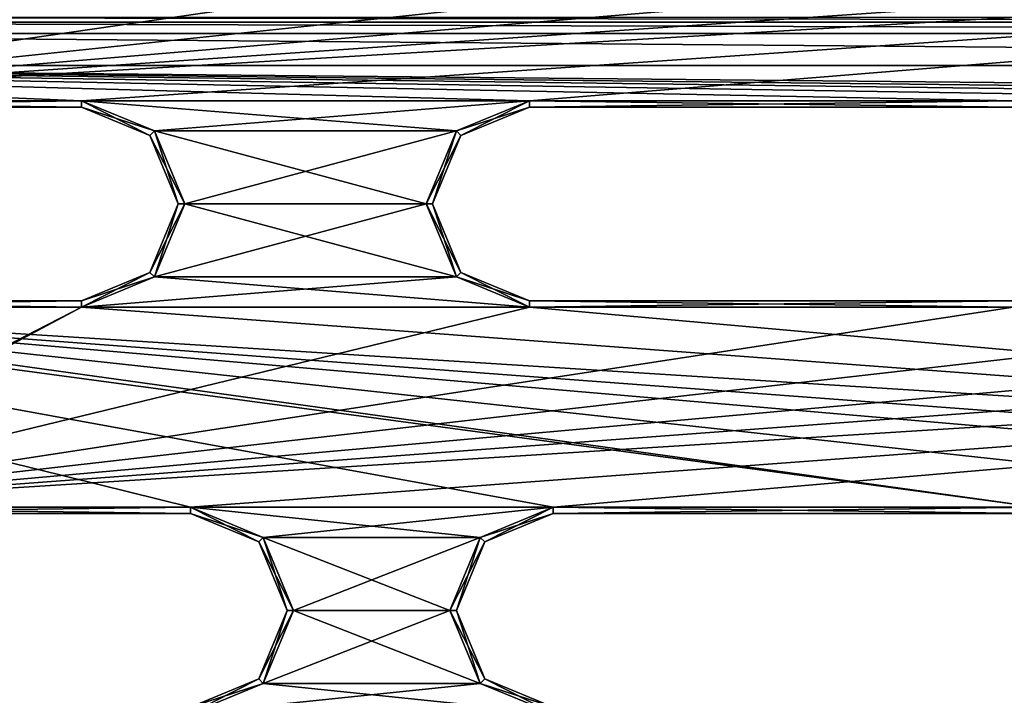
# Model space of a CAD drawing. Header units: inches. Extents: x -12.5 to 12.5, y -27.4 to 0.
# Tile 67 of 136: x -4.7 to -0.9, y -13.6 to -10.9. Entities that reach past the tile are written whole.
import ezdxf

# ---------------------------------------------------------------- set-up
doc = ezdxf.new("R2010")
doc.units = ezdxf.units.IN
doc.header["$LTSCALE"] = 52.148148
doc.header["$MEASUREMENT"] = 0
for name, color, linetype in [('1', 7, 'CONTINUOUS'), ('1160', 7, 'CONTINUOUS'), ('1516', 7, 'CONTINUOUS'), ('1517', 7, 'CONTINUOUS'), ('1518', 7, 'CONTINUOUS'), ('1520', 7, 'CONTINUOUS'), ('1521', 7, 'CONTINUOUS'), ('1522', 7, 'CONTINUOUS'), ('1524', 7, 'CONTINUOUS'), ('1525', 7, 'CONTINUOUS'), ('1526', 7, 'CONTINUOUS'), ('1528', 7, 'CONTINUOUS'), ('1530', 7, 'CONTINUOUS'), ('1531', 7, 'CONTINUOUS'), ('1532', 7, 'CONTINUOUS'), ('1534', 7, 'CONTINUOUS'), ('1535', 7, 'CONTINUOUS'), ('1536', 7, 'CONTINUOUS'), ('1538', 7, 'CONTINUOUS'), ('1539', 7, 'CONTINUOUS'), ('1565', 7, 'CONTINUOUS'), ('1566', 7, 'CONTINUOUS'), ('1569', 7, 'CONTINUOUS'), ('1570', 7, 'CONTINUOUS'), ('1572', 7, 'CONTINUOUS'), ('1573', 7, 'CONTINUOUS'), ('1578', 7, 'CONTINUOUS'), ('1579', 7, 'CONTINUOUS'), ('1582', 7, 'CONTINUOUS'), ('1583', 7, 'CONTINUOUS'), ('1584', 7, 'CONTINUOUS'), ('1587', 7, 'CONTINUOUS'), ('9', 7, 'CONTINUOUS')]:
    doc.layers.add(name, color=color, linetype=linetype)

msp = doc.modelspace()

# ---------------------------------------------------------------- linework, layer by layer
at = {"layer": '1', "linetype": 'Continuous'}
for points in [[(-2.8855, -10.484), (-4.9025, -10.484), (-6.3555, -11.259), (-2.8855, -10.484)], [(-1.0105, -10.484), (-2.8855, -10.484), (-6.3555, -11.259), (-1.0105, -10.484)], [(1.0105, -10.484), (-1.0105, -10.484), (-6.3555, -11.259), (1.0105, -10.484)], [(2.8855, -10.484), (1.0105, -10.484), (-6.3555, -11.259), (2.8855, -10.484)], [(4.9025, -10.484), (2.8855, -10.484), (-6.3555, -11.259), (4.9025, -10.484)], [(6.7775, -10.484), (4.9025, -10.484), (-6.3555, -11.259), (6.7775, -10.484)], [(-4.4805, -11.259), (6.7775, -10.484), (-6.3555, -11.259), (-4.4805, -11.259)], [(6.7775, -10.484), (-4.4805, -11.259), (-2.7445, -11.259), (6.7775, -10.484)], [(-0.8695, -11.259), (6.7775, -10.484), (-2.7445, -11.259), (-0.8695, -11.259)], [(-4.4805, -11.259), (-4.1977, -11.3762), (-2.7445, -11.259), (-4.4805, -11.259)], [(-2.7445, -11.259), (-4.1977, -11.3762), (-3.0273, -11.3762), (-2.7445, -11.259)], [(-4.1977, -11.3762), (-4.0805, -11.659), (-3.0273, -11.3762), (-4.1977, -11.3762)], [(-3.0273, -11.3762), (-4.0805, -11.659), (-3.1445, -11.659), (-3.0273, -11.3762)], [(-4.0805, -11.659), (-4.1977, -11.9418), (-3.1445, -11.659), (-4.0805, -11.659)], [(-3.1445, -11.659), (-4.1977, -11.9418), (-3.0273, -11.9418), (-3.1445, -11.659)], [(-4.1977, -11.9418), (-4.4805, -12.059), (-3.0273, -11.9418), (-4.1977, -11.9418)], [(-4.4805, -12.059), (-2.7445, -12.059), (-3.0273, -11.9418), (-4.4805, -12.059)], [(-4.4805, -12.059), (-6.3555, -12.059), (-6.2163, -12.9512), (-4.4805, -12.059)], [(-5.9335, -12.834), (-4.4805, -12.059), (-6.2163, -12.9512), (-5.9335, -12.834)], [(-2.7445, -12.059), (-4.4805, -12.059), (-5.9335, -12.834), (-2.7445, -12.059)], [(-0.8695, -12.059), (-2.7445, -12.059), (-5.9335, -12.834), (-0.8695, -12.059)], [(0.8695, -12.059), (-0.8695, -12.059), (-5.9335, -12.834), (0.8695, -12.059)], [(2.7445, -12.059), (0.8695, -12.059), (-5.9335, -12.834), (2.7445, -12.059)], [(4.4805, -12.059), (2.7445, -12.059), (-5.9335, -12.834), (4.4805, -12.059)], [(6.3555, -12.059), (4.4805, -12.059), (-5.9335, -12.834), (6.3555, -12.059)], [(-4.0585, -12.834), (6.3555, -12.059), (-5.9335, -12.834), (-4.0585, -12.834)], [(6.3555, -12.059), (-4.0585, -12.834), (-2.6525, -12.834), (6.3555, -12.059)], [(-0.7775, -12.834), (6.3555, -12.059), (-2.6525, -12.834), (-0.7775, -12.834)], [(-4.0585, -12.834), (-3.7757, -12.9512), (-2.6525, -12.834), (-4.0585, -12.834)], [(-2.6525, -12.834), (-3.7757, -12.9512), (-2.9353, -12.9512), (-2.6525, -12.834)], [(-3.7757, -12.9512), (-3.6585, -13.234), (-2.9353, -12.9512), (-3.7757, -12.9512)], [(-2.9353, -12.9512), (-3.6585, -13.234), (-3.0525, -13.234), (-2.9353, -12.9512)], [(-3.6585, -13.234), (-3.7757, -13.5168), (-3.0525, -13.234), (-3.6585, -13.234)], [(-3.0525, -13.234), (-3.7757, -13.5168), (-2.9353, -13.5168), (-3.0525, -13.234)], [(-3.7757, -13.5168), (-4.0585, -13.634), (-2.9353, -13.5168), (-3.7757, -13.5168)], [(-4.0585, -13.634), (-2.6525, -13.634), (-2.9353, -13.5168), (-4.0585, -13.634)]]:
    msp.add_3dface(points, dxfattribs=at)
at = {"layer": '1160', "linetype": 'Continuous'}
for points in [[(-7.3195, -10.936, -0.438), (7.3195, -10.936, -0.438), (7.3195, -10.9545, -0.3935), (-7.3195, -10.936, -0.438)], [(-7.3195, -10.9545, -0.3935), (-7.3195, -10.936, -0.438), (7.3195, -10.9545, -0.3935), (-7.3195, -10.9545, -0.3935)], [(7.3195, -10.999, -0.375), (-7.3195, -10.999, -0.375), (-7.3195, -10.9545, -0.3935), (7.3195, -10.999, -0.375)], [(7.3195, -10.999, -0.375), (-7.3195, -10.9545, -0.3935), (7.3195, -10.9545, -0.3935), (7.3195, -10.999, -0.375)]]:
    msp.add_3dface(points, dxfattribs=at)
at = {"layer": '1516', "linetype": 'Continuous'}
for points in [[(-6.3555, -12.034, -0.025), (-4.4805, -12.034, -0.025), (-6.3555, -12.034, -0.35), (-6.3555, -12.034, -0.025)], [(-6.3555, -12.034, -0.35), (-4.4805, -12.034, -0.025), (-4.4805, -12.034, -0.35), (-6.3555, -12.034, -0.35)]]:
    msp.add_3dface(points, dxfattribs=at)
at = {"layer": '1517', "linetype": 'Continuous'}
for points in [[(-4.2153, -11.3938, -0.025), (-4.4805, -11.284, -0.025), (-4.2153, -11.3938, -0.35), (-4.2153, -11.3938, -0.025)], [(-4.2153, -11.3938, -0.35), (-4.4805, -11.284, -0.025), (-4.4805, -11.284, -0.35), (-4.2153, -11.3938, -0.35)], [(-4.1055, -11.659, -0.025), (-4.2153, -11.3938, -0.025), (-4.1055, -11.659, -0.35), (-4.1055, -11.659, -0.025)], [(-4.1055, -11.659, -0.35), (-4.2153, -11.3938, -0.025), (-4.2153, -11.3938, -0.35), (-4.1055, -11.659, -0.35)], [(-4.2153, -11.9242, -0.025), (-4.1055, -11.659, -0.025), (-4.2153, -11.9242, -0.35), (-4.2153, -11.9242, -0.025)], [(-4.2153, -11.9242, -0.35), (-4.1055, -11.659, -0.025), (-4.1055, -11.659, -0.35), (-4.2153, -11.9242, -0.35)], [(-4.4805, -12.034, -0.35), (-4.4805, -12.034, -0.025), (-4.2153, -11.9242, -0.025), (-4.4805, -12.034, -0.35)], [(-4.4805, -12.034, -0.35), (-4.2153, -11.9242, -0.025), (-4.2153, -11.9242, -0.35), (-4.4805, -12.034, -0.35)]]:
    msp.add_3dface(points, dxfattribs=at)
at = {"layer": '1518', "linetype": 'Continuous'}
for points in [[(-4.4805, -11.284, -0.35), (-4.4805, -11.284, -0.025), (-6.3555, -11.284, -0.025), (-4.4805, -11.284, -0.35)], [(-4.4805, -11.284, -0.35), (-6.3555, -11.284, -0.025), (-6.3555, -11.284, -0.35), (-4.4805, -11.284, -0.35)]]:
    msp.add_3dface(points, dxfattribs=at)
at = {"layer": '1520', "linetype": 'Continuous'}
for points in [[(-6.3555, -12.059), (-4.4805, -12.059), (-6.3555, -12.034, -0.025), (-6.3555, -12.059)], [(-4.4805, -12.059), (-4.4805, -12.034, -0.025), (-6.3555, -12.034, -0.025), (-4.4805, -12.059)]]:
    msp.add_3dface(points, dxfattribs=at)
at = {"layer": '1521', "linetype": 'Continuous'}
for points in [[(-4.1977, -11.3762), (-4.4805, -11.259), (-4.2153, -11.3938, -0.025), (-4.1977, -11.3762)], [(-4.4805, -11.259), (-4.4805, -11.284, -0.025), (-4.2153, -11.3938, -0.025), (-4.4805, -11.259)], [(-4.1977, -11.3762), (-4.2153, -11.3938, -0.025), (-4.1055, -11.659, -0.025), (-4.1977, -11.3762)], [(-4.0805, -11.659), (-4.1977, -11.3762), (-4.1055, -11.659, -0.025), (-4.0805, -11.659)], [(-4.1977, -11.9418), (-4.0805, -11.659), (-4.2153, -11.9242, -0.025), (-4.1977, -11.9418)], [(-4.0805, -11.659), (-4.1055, -11.659, -0.025), (-4.2153, -11.9242, -0.025), (-4.0805, -11.659)], [(-4.4805, -12.034, -0.025), (-4.1977, -11.9418), (-4.2153, -11.9242, -0.025), (-4.4805, -12.034, -0.025)], [(-4.4805, -12.059), (-4.1977, -11.9418), (-4.4805, -12.034, -0.025), (-4.4805, -12.059)]]:
    msp.add_3dface(points, dxfattribs=at)
at = {"layer": '1522', "linetype": 'Continuous'}
for points in [[(-4.4805, -11.259), (-6.3555, -11.259), (-4.4805, -11.284, -0.025), (-4.4805, -11.259)], [(-4.4805, -11.284, -0.025), (-6.3555, -11.259), (-6.3555, -11.284, -0.025), (-4.4805, -11.284, -0.025)]]:
    msp.add_3dface(points, dxfattribs=at)
at = {"layer": '1524', "linetype": 'Continuous'}
for points in [[(-6.3555, -11.259, -0.375), (-4.4805, -11.259, -0.375), (-6.3555, -11.284, -0.35), (-6.3555, -11.259, -0.375)], [(-4.4805, -11.259, -0.375), (-4.4805, -11.284, -0.35), (-6.3555, -11.284, -0.35), (-4.4805, -11.259, -0.375)]]:
    msp.add_3dface(points, dxfattribs=at)
at = {"layer": '1525', "linetype": 'Continuous'}
for points in [[(-4.4805, -11.259, -0.375), (-4.1977, -11.3762, -0.375), (-4.4805, -11.284, -0.35), (-4.4805, -11.259, -0.375)], [(-4.1977, -11.3762, -0.375), (-4.2153, -11.3938, -0.35), (-4.4805, -11.284, -0.35), (-4.1977, -11.3762, -0.375)], [(-4.1977, -11.3762, -0.375), (-4.0805, -11.659, -0.375), (-4.2153, -11.3938, -0.35), (-4.1977, -11.3762, -0.375)], [(-4.0805, -11.659, -0.375), (-4.1055, -11.659, -0.35), (-4.2153, -11.3938, -0.35), (-4.0805, -11.659, -0.375)], [(-4.1977, -11.9418, -0.375), (-4.2153, -11.9242, -0.35), (-4.1055, -11.659, -0.35), (-4.1977, -11.9418, -0.375)], [(-4.0805, -11.659, -0.375), (-4.1977, -11.9418, -0.375), (-4.1055, -11.659, -0.35), (-4.0805, -11.659, -0.375)], [(-4.1977, -11.9418, -0.375), (-4.4805, -12.059, -0.375), (-4.2153, -11.9242, -0.35), (-4.1977, -11.9418, -0.375)], [(-4.4805, -12.059, -0.375), (-4.4805, -12.034, -0.35), (-4.2153, -11.9242, -0.35), (-4.4805, -12.059, -0.375)]]:
    msp.add_3dface(points, dxfattribs=at)
at = {"layer": '1526', "linetype": 'Continuous'}
for points in [[(-4.4805, -12.059, -0.375), (-6.3555, -12.059, -0.375), (-4.4805, -12.034, -0.35), (-4.4805, -12.059, -0.375)], [(-6.3555, -12.059, -0.375), (-6.3555, -12.034, -0.35), (-4.4805, -12.034, -0.35), (-6.3555, -12.059, -0.375)]]:
    msp.add_3dface(points, dxfattribs=at)
at = {"layer": '1528', "linetype": 'Continuous'}
for points in [[(-2.7445, -12.034, -0.025), (-0.8695, -12.034, -0.025), (-2.7445, -12.034, -0.35), (-2.7445, -12.034, -0.025)], [(-2.7445, -12.034, -0.35), (-0.8695, -12.034, -0.025), (-0.8695, -12.034, -0.35), (-2.7445, -12.034, -0.35)]]:
    msp.add_3dface(points, dxfattribs=at)
at = {"layer": '1530', "linetype": 'Continuous'}
for points in [[(-0.8695, -11.284, -0.35), (-0.8695, -11.284, -0.025), (-2.7445, -11.284, -0.025), (-0.8695, -11.284, -0.35)], [(-0.8695, -11.284, -0.35), (-2.7445, -11.284, -0.025), (-2.7445, -11.284, -0.35), (-0.8695, -11.284, -0.35)]]:
    msp.add_3dface(points, dxfattribs=at)
at = {"layer": '1531', "linetype": 'Continuous'}
for points in [[(-2.7445, -11.284, -0.35), (-2.7445, -11.284, -0.025), (-3.0097, -11.3938, -0.025), (-2.7445, -11.284, -0.35)], [(-2.7445, -11.284, -0.35), (-3.0097, -11.3938, -0.025), (-3.0097, -11.3938, -0.35), (-2.7445, -11.284, -0.35)], [(-3.0097, -11.3938, -0.025), (-3.1195, -11.659, -0.025), (-3.0097, -11.3938, -0.35), (-3.0097, -11.3938, -0.025)], [(-3.0097, -11.3938, -0.35), (-3.1195, -11.659, -0.025), (-3.1195, -11.659, -0.35), (-3.0097, -11.3938, -0.35)], [(-3.1195, -11.659, -0.025), (-3.0097, -11.9242, -0.025), (-3.1195, -11.659, -0.35), (-3.1195, -11.659, -0.025)], [(-3.1195, -11.659, -0.35), (-3.0097, -11.9242, -0.025), (-3.0097, -11.9242, -0.35), (-3.1195, -11.659, -0.35)], [(-2.7445, -12.034, -0.025), (-2.7445, -12.034, -0.35), (-3.0097, -11.9242, -0.35), (-2.7445, -12.034, -0.025)], [(-3.0097, -11.9242, -0.025), (-2.7445, -12.034, -0.025), (-3.0097, -11.9242, -0.35), (-3.0097, -11.9242, -0.025)]]:
    msp.add_3dface(points, dxfattribs=at)
at = {"layer": '1532', "linetype": 'Continuous'}
for points in [[(-2.7445, -12.059), (-0.8695, -12.059), (-2.7445, -12.034, -0.025), (-2.7445, -12.059)], [(-0.8695, -12.059), (-0.8695, -12.034, -0.025), (-2.7445, -12.034, -0.025), (-0.8695, -12.059)]]:
    msp.add_3dface(points, dxfattribs=at)
at = {"layer": '1534', "linetype": 'Continuous'}
for points in [[(-0.8695, -11.259), (-2.7445, -11.259), (-0.8695, -11.284, -0.025), (-0.8695, -11.259)], [(-0.8695, -11.284, -0.025), (-2.7445, -11.259), (-2.7445, -11.284, -0.025), (-0.8695, -11.284, -0.025)]]:
    msp.add_3dface(points, dxfattribs=at)
at = {"layer": '1535', "linetype": 'Continuous'}
for points in [[(-2.7445, -11.259), (-3.0273, -11.3762), (-2.7445, -11.284, -0.025), (-2.7445, -11.259)], [(-2.7445, -11.284, -0.025), (-3.0273, -11.3762), (-3.0097, -11.3938, -0.025), (-2.7445, -11.284, -0.025)], [(-3.0273, -11.3762), (-3.1445, -11.659), (-3.0097, -11.3938, -0.025), (-3.0273, -11.3762)], [(-3.1445, -11.659), (-3.1195, -11.659, -0.025), (-3.0097, -11.3938, -0.025), (-3.1445, -11.659)], [(-3.1445, -11.659), (-3.0273, -11.9418), (-3.1195, -11.659, -0.025), (-3.1445, -11.659)], [(-3.0273, -11.9418), (-3.0097, -11.9242, -0.025), (-3.1195, -11.659, -0.025), (-3.0273, -11.9418)], [(-3.0273, -11.9418), (-2.7445, -12.059), (-3.0097, -11.9242, -0.025), (-3.0273, -11.9418)], [(-2.7445, -12.059), (-2.7445, -12.034, -0.025), (-3.0097, -11.9242, -0.025), (-2.7445, -12.059)]]:
    msp.add_3dface(points, dxfattribs=at)
at = {"layer": '1536', "linetype": 'Continuous'}
for points in [[(-2.7445, -11.259, -0.375), (-0.8695, -11.259, -0.375), (-2.7445, -11.284, -0.35), (-2.7445, -11.259, -0.375)], [(-0.8695, -11.259, -0.375), (-0.8695, -11.284, -0.35), (-2.7445, -11.284, -0.35), (-0.8695, -11.259, -0.375)]]:
    msp.add_3dface(points, dxfattribs=at)
at = {"layer": '1538', "linetype": 'Continuous'}
for points in [[(-0.8695, -12.059, -0.375), (-2.7445, -12.059, -0.375), (-0.8695, -12.034, -0.35), (-0.8695, -12.059, -0.375)], [(-2.7445, -12.059, -0.375), (-2.7445, -12.034, -0.35), (-0.8695, -12.034, -0.35), (-2.7445, -12.059, -0.375)]]:
    msp.add_3dface(points, dxfattribs=at)
at = {"layer": '1539', "linetype": 'Continuous'}
for points in [[(-3.0273, -11.3762, -0.375), (-2.7445, -11.259, -0.375), (-3.0097, -11.3938, -0.35), (-3.0273, -11.3762, -0.375)], [(-2.7445, -11.259, -0.375), (-2.7445, -11.284, -0.35), (-3.0097, -11.3938, -0.35), (-2.7445, -11.259, -0.375)], [(-3.1445, -11.659, -0.375), (-3.0273, -11.3762, -0.375), (-3.1195, -11.659, -0.35), (-3.1445, -11.659, -0.375)], [(-3.0273, -11.3762, -0.375), (-3.0097, -11.3938, -0.35), (-3.1195, -11.659, -0.35), (-3.0273, -11.3762, -0.375)], [(-3.0273, -11.9418, -0.375), (-3.1445, -11.659, -0.375), (-3.0097, -11.9242, -0.35), (-3.0273, -11.9418, -0.375)], [(-3.1445, -11.659, -0.375), (-3.1195, -11.659, -0.35), (-3.0097, -11.9242, -0.35), (-3.1445, -11.659, -0.375)], [(-2.7445, -12.034, -0.35), (-3.0273, -11.9418, -0.375), (-3.0097, -11.9242, -0.35), (-2.7445, -12.034, -0.35)], [(-2.7445, -12.059, -0.375), (-3.0273, -11.9418, -0.375), (-2.7445, -12.034, -0.35), (-2.7445, -12.059, -0.375)]]:
    msp.add_3dface(points, dxfattribs=at)
at = {"layer": '1565', "linetype": 'Continuous'}
for points in [[(-3.7933, -12.9688, -0.025), (-4.0585, -12.859, -0.025), (-3.7933, -12.9688, -0.35), (-3.7933, -12.9688, -0.025)], [(-3.7933, -12.9688, -0.35), (-4.0585, -12.859, -0.025), (-4.0585, -12.859, -0.35), (-3.7933, -12.9688, -0.35)], [(-3.6835, -13.234, -0.025), (-3.7933, -12.9688, -0.025), (-3.6835, -13.234, -0.35), (-3.6835, -13.234, -0.025)], [(-3.6835, -13.234, -0.35), (-3.7933, -12.9688, -0.025), (-3.7933, -12.9688, -0.35), (-3.6835, -13.234, -0.35)], [(-3.7933, -13.4992, -0.025), (-3.6835, -13.234, -0.025), (-3.7933, -13.4992, -0.35), (-3.7933, -13.4992, -0.025)], [(-3.7933, -13.4992, -0.35), (-3.6835, -13.234, -0.025), (-3.6835, -13.234, -0.35), (-3.7933, -13.4992, -0.35)], [(-4.0585, -13.609, -0.35), (-4.0585, -13.609, -0.025), (-3.7933, -13.4992, -0.025), (-4.0585, -13.609, -0.35)], [(-4.0585, -13.609, -0.35), (-3.7933, -13.4992, -0.025), (-3.7933, -13.4992, -0.35), (-4.0585, -13.609, -0.35)]]:
    msp.add_3dface(points, dxfattribs=at)
at = {"layer": '1566', "linetype": 'Continuous'}
for points in [[(-4.0585, -12.859, -0.35), (-4.0585, -12.859, -0.025), (-5.9335, -12.859, -0.025), (-4.0585, -12.859, -0.35)], [(-4.0585, -12.859, -0.35), (-5.9335, -12.859, -0.025), (-5.9335, -12.859, -0.35), (-4.0585, -12.859, -0.35)]]:
    msp.add_3dface(points, dxfattribs=at)
at = {"layer": '1569', "linetype": 'Continuous'}
for points in [[(-3.7757, -12.9512), (-4.0585, -12.834), (-3.7933, -12.9688, -0.025), (-3.7757, -12.9512)], [(-4.0585, -12.834), (-4.0585, -12.859, -0.025), (-3.7933, -12.9688, -0.025), (-4.0585, -12.834)], [(-3.7757, -12.9512), (-3.7933, -12.9688, -0.025), (-3.6835, -13.234, -0.025), (-3.7757, -12.9512)], [(-3.6585, -13.234), (-3.7757, -12.9512), (-3.6835, -13.234, -0.025), (-3.6585, -13.234)], [(-3.7757, -13.5168), (-3.6585, -13.234), (-3.7933, -13.4992, -0.025), (-3.7757, -13.5168)], [(-3.6585, -13.234), (-3.6835, -13.234, -0.025), (-3.7933, -13.4992, -0.025), (-3.6585, -13.234)], [(-4.0585, -13.609, -0.025), (-3.7757, -13.5168), (-3.7933, -13.4992, -0.025), (-4.0585, -13.609, -0.025)], [(-4.0585, -13.634), (-3.7757, -13.5168), (-4.0585, -13.609, -0.025), (-4.0585, -13.634)]]:
    msp.add_3dface(points, dxfattribs=at)
at = {"layer": '1570', "linetype": 'Continuous'}
for points in [[(-4.0585, -12.834), (-5.9335, -12.834), (-4.0585, -12.859, -0.025), (-4.0585, -12.834)], [(-4.0585, -12.859, -0.025), (-5.9335, -12.834), (-5.9335, -12.859, -0.025), (-4.0585, -12.859, -0.025)]]:
    msp.add_3dface(points, dxfattribs=at)
at = {"layer": '1572', "linetype": 'Continuous'}
for points in [[(-5.9335, -12.834, -0.375), (-4.0585, -12.834, -0.375), (-5.9335, -12.859, -0.35), (-5.9335, -12.834, -0.375)], [(-4.0585, -12.834, -0.375), (-4.0585, -12.859, -0.35), (-5.9335, -12.859, -0.35), (-4.0585, -12.834, -0.375)]]:
    msp.add_3dface(points, dxfattribs=at)
at = {"layer": '1573', "linetype": 'Continuous'}
for points in [[(-4.0585, -12.834, -0.375), (-3.7757, -12.9512, -0.375), (-4.0585, -12.859, -0.35), (-4.0585, -12.834, -0.375)], [(-3.7757, -12.9512, -0.375), (-3.7933, -12.9688, -0.35), (-4.0585, -12.859, -0.35), (-3.7757, -12.9512, -0.375)], [(-3.7757, -12.9512, -0.375), (-3.6585, -13.234, -0.375), (-3.7933, -12.9688, -0.35), (-3.7757, -12.9512, -0.375)], [(-3.6585, -13.234, -0.375), (-3.6835, -13.234, -0.35), (-3.7933, -12.9688, -0.35), (-3.6585, -13.234, -0.375)], [(-3.7757, -13.5168, -0.375), (-3.7933, -13.4992, -0.35), (-3.6835, -13.234, -0.35), (-3.7757, -13.5168, -0.375)], [(-3.6585, -13.234, -0.375), (-3.7757, -13.5168, -0.375), (-3.6835, -13.234, -0.35), (-3.6585, -13.234, -0.375)], [(-3.7757, -13.5168, -0.375), (-4.0585, -13.634, -0.375), (-3.7933, -13.4992, -0.35), (-3.7757, -13.5168, -0.375)], [(-4.0585, -13.634, -0.375), (-4.0585, -13.609, -0.35), (-3.7933, -13.4992, -0.35), (-4.0585, -13.634, -0.375)]]:
    msp.add_3dface(points, dxfattribs=at)
at = {"layer": '1578', "linetype": 'Continuous'}
for points in [[(-0.7775, -12.859, -0.35), (-0.7775, -12.859, -0.025), (-2.6525, -12.859, -0.025), (-0.7775, -12.859, -0.35)], [(-0.7775, -12.859, -0.35), (-2.6525, -12.859, -0.025), (-2.6525, -12.859, -0.35), (-0.7775, -12.859, -0.35)]]:
    msp.add_3dface(points, dxfattribs=at)
at = {"layer": '1579', "linetype": 'Continuous'}
for points in [[(-2.6525, -12.859, -0.35), (-2.6525, -12.859, -0.025), (-2.9177, -12.9688, -0.025), (-2.6525, -12.859, -0.35)], [(-2.6525, -12.859, -0.35), (-2.9177, -12.9688, -0.025), (-2.9177, -12.9688, -0.35), (-2.6525, -12.859, -0.35)], [(-2.9177, -12.9688, -0.025), (-3.0275, -13.234, -0.025), (-2.9177, -12.9688, -0.35), (-2.9177, -12.9688, -0.025)], [(-2.9177, -12.9688, -0.35), (-3.0275, -13.234, -0.025), (-3.0275, -13.234, -0.35), (-2.9177, -12.9688, -0.35)], [(-3.0275, -13.234, -0.025), (-2.9177, -13.4992, -0.025), (-3.0275, -13.234, -0.35), (-3.0275, -13.234, -0.025)], [(-3.0275, -13.234, -0.35), (-2.9177, -13.4992, -0.025), (-2.9177, -13.4992, -0.35), (-3.0275, -13.234, -0.35)], [(-2.6525, -13.609, -0.025), (-2.6525, -13.609, -0.35), (-2.9177, -13.4992, -0.35), (-2.6525, -13.609, -0.025)], [(-2.9177, -13.4992, -0.025), (-2.6525, -13.609, -0.025), (-2.9177, -13.4992, -0.35), (-2.9177, -13.4992, -0.025)]]:
    msp.add_3dface(points, dxfattribs=at)
at = {"layer": '1582', "linetype": 'Continuous'}
for points in [[(-0.7775, -12.834), (-2.6525, -12.834), (-0.7775, -12.859, -0.025), (-0.7775, -12.834)], [(-0.7775, -12.859, -0.025), (-2.6525, -12.834), (-2.6525, -12.859, -0.025), (-0.7775, -12.859, -0.025)]]:
    msp.add_3dface(points, dxfattribs=at)
at = {"layer": '1583', "linetype": 'Continuous'}
for points in [[(-2.6525, -12.834), (-2.9353, -12.9512), (-2.6525, -12.859, -0.025), (-2.6525, -12.834)], [(-2.6525, -12.859, -0.025), (-2.9353, -12.9512), (-2.9177, -12.9688, -0.025), (-2.6525, -12.859, -0.025)], [(-2.9353, -12.9512), (-3.0525, -13.234), (-2.9177, -12.9688, -0.025), (-2.9353, -12.9512)], [(-3.0525, -13.234), (-3.0275, -13.234, -0.025), (-2.9177, -12.9688, -0.025), (-3.0525, -13.234)], [(-3.0525, -13.234), (-2.9353, -13.5168), (-3.0275, -13.234, -0.025), (-3.0525, -13.234)], [(-2.9353, -13.5168), (-2.9177, -13.4992, -0.025), (-3.0275, -13.234, -0.025), (-2.9353, -13.5168)], [(-2.9353, -13.5168), (-2.6525, -13.634), (-2.9177, -13.4992, -0.025), (-2.9353, -13.5168)], [(-2.6525, -13.634), (-2.6525, -13.609, -0.025), (-2.9177, -13.4992, -0.025), (-2.6525, -13.634)]]:
    msp.add_3dface(points, dxfattribs=at)
at = {"layer": '1584', "linetype": 'Continuous'}
for points in [[(-2.6525, -12.834, -0.375), (-0.7775, -12.834, -0.375), (-2.6525, -12.859, -0.35), (-2.6525, -12.834, -0.375)], [(-0.7775, -12.834, -0.375), (-0.7775, -12.859, -0.35), (-2.6525, -12.859, -0.35), (-0.7775, -12.834, -0.375)]]:
    msp.add_3dface(points, dxfattribs=at)
at = {"layer": '1587', "linetype": 'Continuous'}
for points in [[(-2.9353, -12.9512, -0.375), (-2.6525, -12.834, -0.375), (-2.9177, -12.9688, -0.35), (-2.9353, -12.9512, -0.375)], [(-2.6525, -12.834, -0.375), (-2.6525, -12.859, -0.35), (-2.9177, -12.9688, -0.35), (-2.6525, -12.834, -0.375)], [(-3.0525, -13.234, -0.375), (-2.9353, -12.9512, -0.375), (-3.0275, -13.234, -0.35), (-3.0525, -13.234, -0.375)], [(-2.9353, -12.9512, -0.375), (-2.9177, -12.9688, -0.35), (-3.0275, -13.234, -0.35), (-2.9353, -12.9512, -0.375)], [(-2.9353, -13.5168, -0.375), (-3.0525, -13.234, -0.375), (-2.9177, -13.4992, -0.35), (-2.9353, -13.5168, -0.375)], [(-3.0525, -13.234, -0.375), (-3.0275, -13.234, -0.35), (-2.9177, -13.4992, -0.35), (-3.0525, -13.234, -0.375)], [(-2.6525, -13.609, -0.35), (-2.9353, -13.5168, -0.375), (-2.9177, -13.4992, -0.35), (-2.6525, -13.609, -0.35)], [(-2.6525, -13.634, -0.375), (-2.9353, -13.5168, -0.375), (-2.6525, -13.609, -0.35), (-2.6525, -13.634, -0.375)]]:
    msp.add_3dface(points, dxfattribs=at)
at = {"layer": '9', "linetype": 'Continuous'}
for points in [[(-7.7135, -11.1232, -0.375), (-7.3195, -10.999, -0.375), (7.7135, -11.1232, -0.375), (-7.7135, -11.1232, -0.375)], [(7.7135, -11.1232, -0.375), (-7.3195, -10.999, -0.375), (7.3195, -10.999, -0.375), (7.7135, -11.1232, -0.375)], [(-7.7135, -11.1232, -0.375), (7.7135, -11.1232, -0.375), (6.3555, -11.259, -0.375), (-7.7135, -11.1232, -0.375)], [(-6.3555, -11.259, -0.375), (-7.7135, -11.1232, -0.375), (-4.4805, -11.259, -0.375), (-6.3555, -11.259, -0.375)], [(-4.4805, -11.259, -0.375), (-7.7135, -11.1232, -0.375), (-2.7445, -11.259, -0.375), (-4.4805, -11.259, -0.375)], [(-2.7445, -11.259, -0.375), (-7.7135, -11.1232, -0.375), (-0.8695, -11.259, -0.375), (-2.7445, -11.259, -0.375)], [(-0.8695, -11.259, -0.375), (-7.7135, -11.1232, -0.375), (0.8695, -11.259, -0.375), (-0.8695, -11.259, -0.375)], [(0.8695, -11.259, -0.375), (-7.7135, -11.1232, -0.375), (2.7445, -11.259, -0.375), (0.8695, -11.259, -0.375)], [(2.7445, -11.259, -0.375), (-7.7135, -11.1232, -0.375), (4.4805, -11.259, -0.375), (2.7445, -11.259, -0.375)], [(4.4805, -11.259, -0.375), (-7.7135, -11.1232, -0.375), (6.3555, -11.259, -0.375), (4.4805, -11.259, -0.375)], [(-4.1977, -11.3762, -0.375), (-4.4805, -11.259, -0.375), (-3.0273, -11.3762, -0.375), (-4.1977, -11.3762, -0.375)], [(-4.4805, -11.259, -0.375), (-2.7445, -11.259, -0.375), (-3.0273, -11.3762, -0.375), (-4.4805, -11.259, -0.375)], [(-4.0805, -11.659, -0.375), (-4.1977, -11.3762, -0.375), (-3.1445, -11.659, -0.375), (-4.0805, -11.659, -0.375)], [(-3.1445, -11.659, -0.375), (-4.1977, -11.3762, -0.375), (-3.0273, -11.3762, -0.375), (-3.1445, -11.659, -0.375)], [(-4.1977, -11.9418, -0.375), (-4.0805, -11.659, -0.375), (-3.0273, -11.9418, -0.375), (-4.1977, -11.9418, -0.375)], [(-3.0273, -11.9418, -0.375), (-4.0805, -11.659, -0.375), (-3.1445, -11.659, -0.375), (-3.0273, -11.9418, -0.375)], [(-7.9831, -11.8638, -0.375), (-6.3555, -12.059, -0.375), (-0.7775, -12.834, -0.375), (-7.9831, -11.8638, -0.375)], [(-5.9335, -12.834, -0.375), (-7.9831, -11.8638, -0.375), (-4.0585, -12.834, -0.375), (-5.9335, -12.834, -0.375)], [(-4.0585, -12.834, -0.375), (-7.9831, -11.8638, -0.375), (-2.6525, -12.834, -0.375), (-4.0585, -12.834, -0.375)], [(-2.6525, -12.834, -0.375), (-7.9831, -11.8638, -0.375), (-0.7775, -12.834, -0.375), (-2.6525, -12.834, -0.375)], [(-4.4805, -12.059, -0.375), (-4.1977, -11.9418, -0.375), (-2.7445, -12.059, -0.375), (-4.4805, -12.059, -0.375)], [(-2.7445, -12.059, -0.375), (-4.1977, -11.9418, -0.375), (-3.0273, -11.9418, -0.375), (-2.7445, -12.059, -0.375)], [(-6.3555, -12.059, -0.375), (-4.4805, -12.059, -0.375), (5.9335, -12.834, -0.375), (-6.3555, -12.059, -0.375)], [(-0.7775, -12.834, -0.375), (-6.3555, -12.059, -0.375), (0.7775, -12.834, -0.375), (-0.7775, -12.834, -0.375)], [(0.7775, -12.834, -0.375), (-6.3555, -12.059, -0.375), (2.6525, -12.834, -0.375), (0.7775, -12.834, -0.375)], [(2.6525, -12.834, -0.375), (-6.3555, -12.059, -0.375), (4.0585, -12.834, -0.375), (2.6525, -12.834, -0.375)], [(4.0585, -12.834, -0.375), (-6.3555, -12.059, -0.375), (5.9335, -12.834, -0.375), (4.0585, -12.834, -0.375)], [(-4.4805, -12.059, -0.375), (-2.7445, -12.059, -0.375), (5.9335, -12.834, -0.375), (-4.4805, -12.059, -0.375)], [(-2.7445, -12.059, -0.375), (-0.8695, -12.059, -0.375), (5.9335, -12.834, -0.375), (-2.7445, -12.059, -0.375)], [(-3.7757, -12.9512, -0.375), (-4.0585, -12.834, -0.375), (-2.9353, -12.9512, -0.375), (-3.7757, -12.9512, -0.375)], [(-4.0585, -12.834, -0.375), (-2.6525, -12.834, -0.375), (-2.9353, -12.9512, -0.375), (-4.0585, -12.834, -0.375)], [(-3.6585, -13.234, -0.375), (-3.7757, -12.9512, -0.375), (-3.0525, -13.234, -0.375), (-3.6585, -13.234, -0.375)], [(-3.0525, -13.234, -0.375), (-3.7757, -12.9512, -0.375), (-2.9353, -12.9512, -0.375), (-3.0525, -13.234, -0.375)], [(-3.7757, -13.5168, -0.375), (-3.6585, -13.234, -0.375), (-2.9353, -13.5168, -0.375), (-3.7757, -13.5168, -0.375)], [(-2.9353, -13.5168, -0.375), (-3.6585, -13.234, -0.375), (-3.0525, -13.234, -0.375), (-2.9353, -13.5168, -0.375)], [(-4.0585, -13.634, -0.375), (-3.7757, -13.5168, -0.375), (-2.6525, -13.634, -0.375), (-4.0585, -13.634, -0.375)], [(-2.6525, -13.634, -0.375), (-3.7757, -13.5168, -0.375), (-2.9353, -13.5168, -0.375), (-2.6525, -13.634, -0.375)]]:
    msp.add_3dface(points, dxfattribs=at)

doc.saveas('drawing.dxf')
